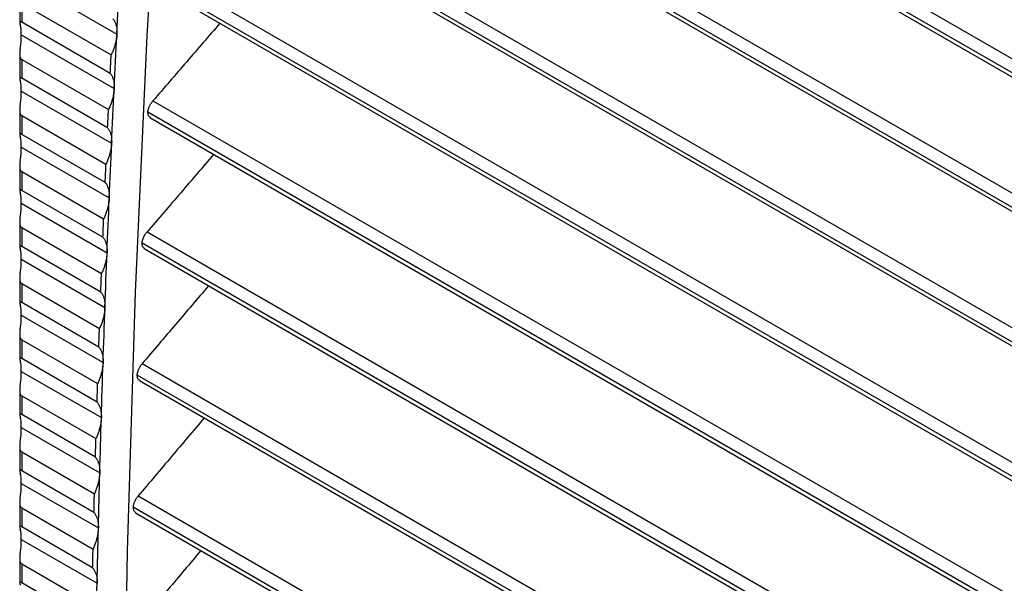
# Model space of a CAD drawing. Header units: millimetres. Extents: x 0 to 1956, y 0 to 1511.
# Tile 46 of 56: x 1437 to 1487, y 1110 to 1139. Entities that reach past the tile are written whole.
import ezdxf

# ---------------------------------------------------------------- set-up
doc = ezdxf.new("R2010")
doc.units = ezdxf.units.MM
doc.header["$LTSCALE"] = 7

msp = doc.modelspace()

# ---------------------------------------------------------------- linework, layer by layer
for p, q in [((1445.537, 1161.547), (1566.534, 1091.697)), ((1566.588, 1090.94), (1445.264, 1160.979)), ((1445.357, 1160.716), (1566.604, 1090.722)), ((1445.047, 1154.971), (1567.027, 1084.553)), ((1567.077, 1083.799), (1444.778, 1154.401)), ((1444.874, 1154.135), (1567.091, 1083.581)), ((1444.606, 1148.367), (1567.473, 1077.437)), ((1567.517, 1076.686), (1444.339, 1147.795)), ((1444.439, 1147.528), (1567.53, 1076.469)), ((1444.212, 1141.735), (1567.871, 1070.348)), ((1437.152, 1141.288), (1442.027, 1138.474)), ((1567.91, 1069.6), (1443.948, 1141.162)), ((1444.052, 1140.892), (1567.921, 1069.384)), ((1437.071, 1140.332), (1437.071, 1139.076)), ((1437.173, 1140.042), (1441.733, 1137.41)), ((1437.173, 1140.042), (1437.173, 1139.08)), ((1441.686, 1136.475), (1437.173, 1139.08)), ((1437.152, 1138.43), (1441.889, 1135.696)), ((1437.071, 1137.474), (1437.071, 1136.218)), ((1437.173, 1137.184), (1441.597, 1134.63)), ((1437.173, 1137.184), (1437.173, 1136.222)), ((1441.554, 1133.693), (1437.173, 1136.222)), ((1437.152, 1135.572), (1441.759, 1132.913)), ((1437.071, 1134.616), (1437.071, 1133.36)), ((1443.865, 1135.076), (1568.221, 1063.287)), ((1437.173, 1134.326), (1441.47, 1131.846)), ((1437.173, 1134.326), (1437.173, 1133.364)), ((1568.255, 1062.542), (1443.605, 1134.501)), ((1443.713, 1134.229), (1568.265, 1062.327)), ((1441.429, 1130.907), (1437.173, 1133.364)), ((1437.152, 1132.715), (1441.637, 1130.125)), ((1437.071, 1131.758), (1437.071, 1130.503)), ((1437.173, 1131.469), (1441.351, 1129.057)), ((1437.173, 1131.469), (1437.173, 1130.506)), ((1441.313, 1128.117), (1437.173, 1130.506)), ((1437.152, 1129.857), (1441.524, 1127.333)), ((1437.071, 1128.9), (1437.071, 1127.645)), ((1437.173, 1128.611), (1441.24, 1126.263)), ((1437.173, 1128.611), (1437.173, 1127.648)), ((1443.567, 1128.39), (1568.523, 1056.254)), ((1441.205, 1125.321), (1437.173, 1127.648)), ((1568.553, 1055.511), (1443.31, 1127.812)), ((1443.421, 1127.539), (1568.561, 1055.297)), ((1437.152, 1126.999), (1441.418, 1124.536)), ((1437.071, 1126.042), (1437.071, 1124.787)), ((1437.173, 1125.753), (1441.138, 1123.464)), ((1437.173, 1125.753), (1437.173, 1124.791)), ((1441.105, 1122.521), (1437.173, 1124.791)), ((1437.152, 1124.141), (1441.322, 1121.734)), ((1437.071, 1123.184), (1437.071, 1121.929)), ((1437.173, 1122.895), (1441.044, 1120.66)), ((1437.173, 1122.895), (1437.173, 1121.933)), ((1441.014, 1119.716), (1437.173, 1121.933)), ((1443.316, 1121.675), (1568.778, 1049.248)), ((1437.152, 1121.283), (1441.233, 1118.927)), ((1568.802, 1048.508), (1443.062, 1121.096)), ((1443.177, 1120.82), (1568.809, 1048.295)), ((1437.071, 1120.327), (1437.071, 1119.071)), ((1437.173, 1120.037), (1440.958, 1117.852)), ((1437.173, 1120.037), (1437.173, 1119.075)), ((1440.931, 1116.906), (1437.173, 1119.075)), ((1437.152, 1118.425), (1441.152, 1116.116)), ((1437.071, 1117.469), (1437.071, 1116.213)), ((1437.173, 1117.179), (1440.88, 1115.039)), ((1437.173, 1117.179), (1437.173, 1116.217)), ((1440.856, 1114.091), (1437.173, 1116.217)), ((1437.152, 1115.567), (1441.08, 1113.299)), ((1437.071, 1114.611), (1437.071, 1113.355)), ((1443.113, 1114.934), (1568.985, 1042.269)), ((1437.173, 1114.321), (1440.81, 1112.221)), ((1437.173, 1114.321), (1437.173, 1113.359)), ((1569.004, 1041.533), (1442.862, 1114.353)), ((1442.981, 1114.075), (1569.01, 1041.32)), ((1440.789, 1111.272), (1437.173, 1113.359)), ((1437.152, 1112.709), (1441.016, 1110.478)), ((1437.071, 1111.753), (1437.071, 1110.497)), ((1437.173, 1111.463), (1440.749, 1109.399)), ((1437.173, 1111.463), (1437.173, 1110.501)), ((1440.73, 1108.448), (1437.173, 1110.501))]:
    msp.add_line(p, q)
at = {"flags": 128}
for points in [[(1446.414, 1176.9), (1445.279, 1164.186), (1444.326, 1151.348), (1443.555, 1138.39), (1442.965, 1125.314), (1442.558, 1112.125), (1442.333, 1098.824), (1442.29, 1085.416), (1442.429, 1071.903), (1442.751, 1058.29), (1443.255, 1044.579), (1443.94, 1030.773), (1444.808, 1016.877), (1445.857, 1002.893)], [(1442.027, 1138.474), (1442.045, 1138.821), (1442.063, 1139.168), (1442.081, 1139.514), (1442.099, 1139.861), (1442.118, 1140.208), (1442.136, 1140.554), (1442.155, 1140.901), (1442.174, 1141.247)], [(1441.889, 1135.696), (1441.906, 1136.043), (1441.923, 1136.391), (1441.94, 1136.738), (1441.957, 1137.085), (1441.974, 1137.433), (1441.992, 1137.78), (1442.009, 1138.127), (1442.027, 1138.474)], [(1441.686, 1136.475), (1441.692, 1136.592), (1441.698, 1136.709), (1441.704, 1136.825), (1441.71, 1136.942), (1441.715, 1137.059), (1441.721, 1137.176), (1441.727, 1137.293), (1441.733, 1137.41)], [(1441.759, 1132.913), (1441.775, 1133.261), (1441.791, 1133.609), (1441.807, 1133.957), (1441.823, 1134.305), (1441.839, 1134.653), (1441.856, 1135), (1441.872, 1135.348), (1441.889, 1135.696)], [(1441.554, 1133.693), (1441.559, 1133.811), (1441.564, 1133.928), (1441.57, 1134.045), (1441.575, 1134.162), (1441.581, 1134.279), (1441.586, 1134.396), (1441.592, 1134.513), (1441.597, 1134.63)], [(1441.637, 1130.125), (1441.652, 1130.474), (1441.667, 1130.823), (1441.682, 1131.171), (1441.697, 1131.52), (1441.712, 1131.868), (1441.728, 1132.216), (1441.743, 1132.565), (1441.759, 1132.913)], [(1441.429, 1130.907), (1441.434, 1131.025), (1441.439, 1131.142), (1441.444, 1131.259), (1441.45, 1131.377), (1441.455, 1131.494), (1441.46, 1131.611), (1441.465, 1131.729), (1441.47, 1131.846)], [(1441.524, 1127.333), (1441.537, 1127.682), (1441.551, 1128.031), (1441.565, 1128.381), (1441.579, 1128.73), (1441.594, 1129.079), (1441.608, 1129.428), (1441.623, 1129.776), (1441.637, 1130.125)], [(1441.313, 1128.117), (1441.318, 1128.234), (1441.322, 1128.352), (1441.327, 1128.469), (1441.332, 1128.587), (1441.337, 1128.704), (1441.341, 1128.822), (1441.346, 1128.939), (1441.351, 1129.057)], [(1441.418, 1124.536), (1441.431, 1124.886), (1441.444, 1125.235), (1441.457, 1125.585), (1441.47, 1125.935), (1441.483, 1126.284), (1441.497, 1126.634), (1441.51, 1126.983), (1441.524, 1127.333)], [(1441.205, 1125.321), (1441.209, 1125.439), (1441.214, 1125.556), (1441.218, 1125.674), (1441.223, 1125.792), (1441.227, 1125.91), (1441.231, 1126.027), (1441.236, 1126.145), (1441.24, 1126.263)], [(1441.322, 1121.734), (1441.333, 1122.084), (1441.345, 1122.435), (1441.357, 1122.785), (1441.369, 1123.135), (1441.381, 1123.486), (1441.393, 1123.836), (1441.406, 1124.186), (1441.418, 1124.536)], [(1441.105, 1122.521), (1441.109, 1122.639), (1441.113, 1122.757), (1441.117, 1122.874), (1441.121, 1122.992), (1441.126, 1123.11), (1441.13, 1123.228), (1441.134, 1123.346), (1441.138, 1123.464)], [(1441.233, 1118.927), (1441.243, 1119.278), (1441.254, 1119.629), (1441.265, 1119.98), (1441.276, 1120.331), (1441.287, 1120.682), (1441.299, 1121.033), (1441.31, 1121.383), (1441.322, 1121.734)], [(1441.014, 1119.716), (1441.017, 1119.834), (1441.021, 1119.952), (1441.025, 1120.07), (1441.029, 1120.188), (1441.032, 1120.306), (1441.036, 1120.424), (1441.04, 1120.542), (1441.044, 1120.66)], [(1441.152, 1116.116), (1441.162, 1116.467), (1441.172, 1116.819), (1441.182, 1117.17), (1441.192, 1117.522), (1441.202, 1117.873), (1441.212, 1118.225), (1441.222, 1118.576), (1441.233, 1118.927)], [(1440.931, 1116.906), (1440.934, 1117.024), (1440.937, 1117.142), (1440.941, 1117.261), (1440.944, 1117.379), (1440.947, 1117.497), (1440.951, 1117.616), (1440.954, 1117.734), (1440.958, 1117.852)], [(1441.08, 1113.299), (1441.089, 1113.652), (1441.097, 1114.004), (1441.106, 1114.356), (1441.115, 1114.708), (1441.124, 1115.06), (1441.133, 1115.412), (1441.143, 1115.764), (1441.152, 1116.116)], [(1440.856, 1114.091), (1440.859, 1114.21), (1440.862, 1114.328), (1440.865, 1114.447), (1440.868, 1114.565), (1440.871, 1114.684), (1440.874, 1114.802), (1440.877, 1114.921), (1440.88, 1115.039)], [(1441.016, 1110.478), (1441.024, 1110.831), (1441.031, 1111.184), (1441.039, 1111.537), (1441.047, 1111.89), (1441.055, 1112.242), (1441.063, 1112.595), (1441.072, 1112.947), (1441.08, 1113.299)], [(1440.789, 1111.272), (1440.792, 1111.39), (1440.794, 1111.509), (1440.797, 1111.628), (1440.8, 1111.747), (1440.802, 1111.865), (1440.805, 1111.984), (1440.808, 1112.103), (1440.81, 1112.221)], [(1440.96, 1107.653), (1440.967, 1108.006), (1440.974, 1108.36), (1440.98, 1108.713), (1440.987, 1109.066), (1440.994, 1109.419), (1441.001, 1109.772), (1441.009, 1110.125), (1441.016, 1110.478)]]:
    msp.add_lwpolyline(points, dxfattribs=at)
for points, knots in [([(1437.173, 1139.08), (1437.165, 1139.085), (1437.148, 1139.094), (1437.126, 1139.104), (1437.108, 1139.111), (1437.09, 1139.113), (1437.076, 1139.109), (1437.068, 1139.088), (1437.075, 1139.042), (1437.089, 1138.988), (1437.096, 1138.959)], [0, 0, 0, 0, 0.06087, 0.121652, 0.184319, 0.250676, 0.369054, 0.500989, 0.728481, 1, 1, 1, 1]), ([(1441.827, 1139.251), (1441.842, 1139.233), (1441.87, 1139.196), (1441.907, 1139.134), (1441.939, 1139.067), (1441.967, 1138.995), (1441.995, 1138.902), (1442.018, 1138.782), (1442.032, 1138.634), (1442.029, 1138.527), (1442.027, 1138.474)], [0, 0, 0, 0, 0.100306, 0.200136, 0.299834, 0.399747, 0.500217, 0.666977, 0.833039, 1, 1, 1, 1]), ([(1447.279, 1139.029), (1446.714, 1138.376), (1445.576, 1137.059), (1444.438, 1135.74), (1443.865, 1135.076)], [0, 0, 0, 0, 0.496102, 1, 1, 1, 1]), ([(1442.027, 1138.474), (1442.025, 1138.441), (1442.021, 1138.375), (1442.008, 1138.274), (1441.99, 1138.17), (1441.968, 1138.064), (1441.934, 1137.933), (1441.885, 1137.776), (1441.817, 1137.593), (1441.761, 1137.471), (1441.733, 1137.41)], [0, 0, 0, 0, 0.100262, 0.200039, 0.299674, 0.399512, 0.499895, 0.666792, 0.832959, 1, 1, 1, 1]), ([(1437.096, 1137.742), (1437.092, 1137.714), (1437.084, 1137.661), (1437.076, 1137.582), (1437.071, 1137.509), (1437.07, 1137.435), (1437.076, 1137.362), (1437.093, 1137.289), (1437.122, 1137.224), (1437.157, 1137.197), (1437.173, 1137.184)], [0, 0, 0, 0, 0.141663, 0.271565, 0.390457, 0.499316, 0.630916, 0.749123, 0.878286, 1, 1, 1, 1]), ([(1437.173, 1136.222), (1437.165, 1136.227), (1437.148, 1136.236), (1437.126, 1136.246), (1437.108, 1136.253), (1437.09, 1136.256), (1437.076, 1136.251), (1437.068, 1136.23), (1437.075, 1136.184), (1437.089, 1136.131), (1437.096, 1136.102)], [0, 0, 0, 0, 0.06087, 0.121652, 0.184319, 0.250676, 0.369054, 0.500989, 0.728481, 1, 1, 1, 1]), ([(1441.686, 1136.475), (1441.701, 1136.456), (1441.729, 1136.419), (1441.766, 1136.357), (1441.799, 1136.29), (1441.827, 1136.218), (1441.855, 1136.124), (1441.879, 1136.005), (1441.893, 1135.856), (1441.89, 1135.749), (1441.889, 1135.696)], [0, 0, 0, 0, 0.100307, 0.200138, 0.299836, 0.399748, 0.500216, 0.666978, 0.83304, 1, 1, 1, 1]), ([(1441.889, 1135.696), (1441.887, 1135.663), (1441.883, 1135.597), (1441.87, 1135.495), (1441.853, 1135.391), (1441.831, 1135.286), (1441.797, 1135.154), (1441.749, 1134.997), (1441.681, 1134.813), (1441.625, 1134.691), (1441.597, 1134.63)], [0, 0, 0, 0, 0.1002614, 0.2000381, 0.2996733, 0.3995114, 0.499895, 0.6667895, 0.8329565, 1, 1, 1, 1]), ([(1437.096, 1134.884), (1437.092, 1134.856), (1437.084, 1134.803), (1437.076, 1134.724), (1437.071, 1134.651), (1437.07, 1134.577), (1437.076, 1134.504), (1437.093, 1134.431), (1437.122, 1134.366), (1437.157, 1134.339), (1437.173, 1134.326)], [0, 0, 0, 0, 0.141663, 0.271565, 0.390457, 0.499316, 0.630916, 0.749123, 0.878286, 1, 1, 1, 1]), ([(1443.605, 1134.501), (1443.607, 1134.519), (1443.61, 1134.556), (1443.622, 1134.614), (1443.638, 1134.673), (1443.659, 1134.733), (1443.686, 1134.798), (1443.721, 1134.869), (1443.764, 1134.941), (1443.812, 1135.012), (1443.847, 1135.055), (1443.865, 1135.076)], [0, 0, 0, 0, 0.100593, 0.199857, 0.298836, 0.398582, 0.500125, 0.623784, 0.750348, 0.874463, 1, 1, 1, 1]), ([(1443.729, 1134.222), (1443.693, 1134.251), (1443.62, 1134.311), (1443.61, 1134.437), (1443.605, 1134.501)], [0, 0, 0, 0, 0.48898, 1, 1, 1, 1]), ([(1441.554, 1133.693), (1441.568, 1133.675), (1441.597, 1133.638), (1441.634, 1133.576), (1441.667, 1133.509), (1441.695, 1133.436), (1441.724, 1133.342), (1441.748, 1133.222), (1441.762, 1133.074), (1441.76, 1132.966), (1441.759, 1132.913)], [0, 0, 0, 0, 0.100309, 0.20014, 0.299838, 0.399749, 0.500216, 0.666978, 0.83304, 1, 1, 1, 1]), ([(1437.173, 1133.364), (1437.165, 1133.369), (1437.148, 1133.379), (1437.126, 1133.388), (1437.108, 1133.395), (1437.09, 1133.398), (1437.076, 1133.393), (1437.068, 1133.372), (1437.075, 1133.326), (1437.089, 1133.273), (1437.096, 1133.244)], [0, 0, 0, 0, 0.06087, 0.121652, 0.184319, 0.250676, 0.369054, 0.500989, 0.728481, 1, 1, 1, 1]), ([(1441.759, 1132.913), (1441.757, 1132.88), (1441.753, 1132.814), (1441.741, 1132.712), (1441.724, 1132.608), (1441.702, 1132.502), (1441.669, 1132.37), (1441.621, 1132.213), (1441.553, 1132.029), (1441.498, 1131.907), (1441.47, 1131.846)], [0, 0, 0, 0, 0.100261, 0.200037, 0.299672, 0.399511, 0.499895, 0.666787, 0.832954, 1, 1, 1, 1]), ([(1446.966, 1132.351), (1446.403, 1131.696), (1445.27, 1130.376), (1444.137, 1129.055), (1443.567, 1128.39)], [0, 0, 0, 0, 0.4961048, 1, 1, 1, 1]), ([(1437.096, 1132.026), (1437.092, 1131.998), (1437.084, 1131.945), (1437.076, 1131.866), (1437.071, 1131.793), (1437.07, 1131.719), (1437.076, 1131.646), (1437.093, 1131.573), (1437.122, 1131.508), (1437.157, 1131.481), (1437.173, 1131.469)], [0, 0, 0, 0, 0.141663, 0.271565, 0.390457, 0.499316, 0.630916, 0.749123, 0.878286, 1, 1, 1, 1]), ([(1441.429, 1130.907), (1441.444, 1130.889), (1441.473, 1130.852), (1441.51, 1130.789), (1441.543, 1130.722), (1441.572, 1130.65), (1441.601, 1130.555), (1441.625, 1130.435), (1441.64, 1130.286), (1441.638, 1130.179), (1441.637, 1130.125)], [0, 0, 0, 0, 0.1003101, 0.200142, 0.2998401, 0.3997501, 0.5002156, 0.6669788, 0.8330405, 1, 1, 1, 1]), ([(1437.173, 1130.506), (1437.165, 1130.511), (1437.148, 1130.521), (1437.126, 1130.531), (1437.108, 1130.537), (1437.09, 1130.54), (1437.076, 1130.535), (1437.068, 1130.514), (1437.075, 1130.468), (1437.089, 1130.415), (1437.096, 1130.386)], [0, 0, 0, 0, 0.0608704, 0.1216521, 0.1843187, 0.2506761, 0.3690545, 0.5009893, 0.7284807, 1, 1, 1, 1]), ([(1441.637, 1130.125), (1441.635, 1130.092), (1441.632, 1130.026), (1441.62, 1129.924), (1441.603, 1129.82), (1441.581, 1129.714), (1441.549, 1129.582), (1441.501, 1129.424), (1441.434, 1129.24), (1441.379, 1129.118), (1441.351, 1129.057)], [0, 0, 0, 0, 0.10026, 0.200036, 0.299671, 0.39951, 0.499895, 0.666785, 0.832952, 1, 1, 1, 1]), ([(1437.096, 1129.168), (1437.092, 1129.14), (1437.084, 1129.087), (1437.076, 1129.008), (1437.071, 1128.935), (1437.07, 1128.861), (1437.076, 1128.788), (1437.093, 1128.715), (1437.122, 1128.65), (1437.157, 1128.624), (1437.173, 1128.611)], [0, 0, 0, 0, 0.141663, 0.271565, 0.390457, 0.499316, 0.630916, 0.749123, 0.878286, 1, 1, 1, 1]), ([(1441.313, 1128.117), (1441.327, 1128.098), (1441.357, 1128.061), (1441.394, 1127.998), (1441.428, 1127.931), (1441.457, 1127.858), (1441.486, 1127.764), (1441.511, 1127.644), (1441.526, 1127.494), (1441.524, 1127.387), (1441.524, 1127.333)], [0, 0, 0, 0, 0.100311, 0.200144, 0.299842, 0.399751, 0.500215, 0.666979, 0.833041, 1, 1, 1, 1]), ([(1443.31, 1127.812), (1443.311, 1127.831), (1443.315, 1127.868), (1443.326, 1127.926), (1443.341, 1127.985), (1443.362, 1128.045), (1443.389, 1128.111), (1443.423, 1128.181), (1443.466, 1128.254), (1443.514, 1128.325), (1443.549, 1128.368), (1443.567, 1128.39)], [0, 0, 0, 0, 0.1005925, 0.1998553, 0.2988333, 0.3985802, 0.5001258, 0.6237813, 0.7503477, 0.8744598, 1, 1, 1, 1]), ([(1437.173, 1127.648), (1437.165, 1127.653), (1437.148, 1127.663), (1437.126, 1127.673), (1437.108, 1127.679), (1437.09, 1127.682), (1437.076, 1127.677), (1437.068, 1127.656), (1437.075, 1127.61), (1437.089, 1127.557), (1437.096, 1127.528)], [0, 0, 0, 0, 0.0608704, 0.1216521, 0.1843187, 0.2506761, 0.3690545, 0.5009893, 0.7284807, 1, 1, 1, 1]), ([(1443.436, 1127.532), (1443.4, 1127.562), (1443.326, 1127.622), (1443.315, 1127.748), (1443.31, 1127.812)], [0, 0, 0, 0, 0.488917, 1, 1, 1, 1]), ([(1441.524, 1127.333), (1441.522, 1127.3), (1441.518, 1127.234), (1441.507, 1127.131), (1441.49, 1127.027), (1441.469, 1126.921), (1441.437, 1126.789), (1441.389, 1126.63), (1441.323, 1126.446), (1441.268, 1126.324), (1441.24, 1126.263)], [0, 0, 0, 0, 0.10026, 0.200036, 0.29967, 0.399509, 0.499895, 0.666784, 0.83295, 1, 1, 1, 1]), ([(1437.096, 1126.311), (1437.092, 1126.283), (1437.084, 1126.229), (1437.076, 1126.15), (1437.071, 1126.077), (1437.07, 1126.004), (1437.076, 1125.93), (1437.093, 1125.857), (1437.122, 1125.792), (1437.157, 1125.766), (1437.173, 1125.753)], [0, 0, 0, 0, 0.141663, 0.271565, 0.390457, 0.499316, 0.630916, 0.749123, 0.878286, 1, 1, 1, 1]), ([(1446.7, 1125.646), (1446.14, 1124.99), (1445.011, 1123.666), (1443.884, 1122.343), (1443.316, 1121.675)], [0, 0, 0, 0, 0.4961074, 1, 1, 1, 1]), ([(1441.205, 1125.321), (1441.22, 1125.302), (1441.249, 1125.265), (1441.287, 1125.202), (1441.321, 1125.135), (1441.35, 1125.062), (1441.379, 1124.967), (1441.404, 1124.847), (1441.42, 1124.697), (1441.419, 1124.59), (1441.418, 1124.536)], [0, 0, 0, 0, 0.100313, 0.200146, 0.299843, 0.399752, 0.500215, 0.66698, 0.833041, 1, 1, 1, 1]), ([(1437.173, 1124.791), (1437.165, 1124.795), (1437.148, 1124.805), (1437.126, 1124.815), (1437.108, 1124.821), (1437.09, 1124.824), (1437.076, 1124.819), (1437.068, 1124.798), (1437.075, 1124.752), (1437.089, 1124.699), (1437.096, 1124.67)], [0, 0, 0, 0, 0.0608704, 0.1216521, 0.1843187, 0.2506761, 0.3690545, 0.5009893, 0.7284807, 1, 1, 1, 1]), ([(1441.418, 1124.536), (1441.417, 1124.502), (1441.413, 1124.436), (1441.402, 1124.334), (1441.386, 1124.229), (1441.365, 1124.123), (1441.333, 1123.991), (1441.286, 1123.832), (1441.22, 1123.648), (1441.165, 1123.525), (1441.138, 1123.464)], [0, 0, 0, 0, 0.100259, 0.200035, 0.29967, 0.399509, 0.499895, 0.666782, 0.832948, 1, 1, 1, 1]), ([(1437.096, 1123.453), (1437.092, 1123.425), (1437.084, 1123.371), (1437.076, 1123.292), (1437.071, 1123.219), (1437.07, 1123.146), (1437.076, 1123.073), (1437.093, 1122.999), (1437.122, 1122.934), (1437.157, 1122.908), (1437.173, 1122.895)], [0, 0, 0, 0, 0.141663, 0.271565, 0.390457, 0.499316, 0.630916, 0.749123, 0.878286, 1, 1, 1, 1]), ([(1441.105, 1122.521), (1441.12, 1122.502), (1441.149, 1122.465), (1441.188, 1122.402), (1441.222, 1122.334), (1441.251, 1122.261), (1441.281, 1122.166), (1441.306, 1122.046), (1441.323, 1121.896), (1441.322, 1121.788), (1441.322, 1121.734)], [0, 0, 0, 0, 0.100314, 0.200147, 0.299845, 0.399753, 0.500215, 0.66698, 0.833042, 1, 1, 1, 1]), ([(1437.173, 1121.933), (1437.165, 1121.937), (1437.148, 1121.947), (1437.126, 1121.957), (1437.108, 1121.963), (1437.09, 1121.966), (1437.076, 1121.961), (1437.068, 1121.941), (1437.075, 1121.894), (1437.089, 1121.841), (1437.096, 1121.812)], [0, 0, 0, 0, 0.06087, 0.121652, 0.184319, 0.250676, 0.369054, 0.500989, 0.728481, 1, 1, 1, 1]), ([(1441.322, 1121.734), (1441.32, 1121.701), (1441.317, 1121.634), (1441.306, 1121.532), (1441.29, 1121.427), (1441.269, 1121.32), (1441.237, 1121.188), (1441.191, 1121.029), (1441.125, 1120.844), (1441.071, 1120.722), (1441.044, 1120.66)], [0, 0, 0, 0, 0.100259, 0.200034, 0.299669, 0.399508, 0.499895, 0.66678, 0.832947, 1, 1, 1, 1]), ([(1443.062, 1121.096), (1443.064, 1121.115), (1443.067, 1121.152), (1443.077, 1121.21), (1443.093, 1121.27), (1443.113, 1121.33), (1443.139, 1121.396), (1443.173, 1121.467), (1443.216, 1121.54), (1443.263, 1121.611), (1443.298, 1121.654), (1443.316, 1121.675)], [0, 0, 0, 0, 0.100592, 0.199854, 0.298832, 0.398579, 0.500127, 0.623779, 0.750348, 0.874457, 1, 1, 1, 1]), ([(1443.191, 1120.814), (1443.155, 1120.844), (1443.08, 1120.905), (1443.068, 1121.032), (1443.062, 1121.096)], [0, 0, 0, 0, 0.488865, 1, 1, 1, 1]), ([(1437.096, 1120.595), (1437.092, 1120.567), (1437.084, 1120.513), (1437.076, 1120.434), (1437.071, 1120.361), (1437.07, 1120.288), (1437.076, 1120.215), (1437.093, 1120.142), (1437.122, 1120.076), (1437.157, 1120.05), (1437.173, 1120.037)], [0, 0, 0, 0, 0.141663, 0.271565, 0.390457, 0.499316, 0.630916, 0.749123, 0.878286, 1, 1, 1, 1]), ([(1441.014, 1119.716), (1441.029, 1119.697), (1441.058, 1119.659), (1441.097, 1119.596), (1441.131, 1119.529), (1441.16, 1119.456), (1441.191, 1119.36), (1441.217, 1119.239), (1441.234, 1119.089), (1441.233, 1118.981), (1441.233, 1118.927)], [0, 0, 0, 0, 0.100315, 0.200149, 0.299846, 0.399754, 0.500214, 0.66698, 0.833042, 1, 1, 1, 1]), ([(1437.173, 1119.075), (1437.165, 1119.08), (1437.148, 1119.089), (1437.126, 1119.099), (1437.108, 1119.105), (1437.09, 1119.108), (1437.076, 1119.104), (1437.068, 1119.083), (1437.075, 1119.037), (1437.089, 1118.983), (1437.096, 1118.954)], [0, 0, 0, 0, 0.06087, 0.121652, 0.184319, 0.250676, 0.369054, 0.500989, 0.728481, 1, 1, 1, 1]), ([(1441.233, 1118.927), (1441.231, 1118.894), (1441.228, 1118.827), (1441.218, 1118.725), (1441.202, 1118.62), (1441.181, 1118.513), (1441.15, 1118.38), (1441.104, 1118.221), (1441.039, 1118.036), (1440.985, 1117.914), (1440.958, 1117.852)], [0, 0, 0, 0, 0.100259, 0.200033, 0.299668, 0.399508, 0.499895, 0.666779, 0.832945, 1, 1, 1, 1]), ([(1446.482, 1118.913), (1445.924, 1118.255), (1444.801, 1116.929), (1443.678, 1115.602), (1443.113, 1114.934)], [0, 0, 0, 0, 0.4961099, 1, 1, 1, 1]), ([(1437.096, 1117.737), (1437.092, 1117.709), (1437.084, 1117.655), (1437.076, 1117.576), (1437.071, 1117.504), (1437.07, 1117.43), (1437.076, 1117.357), (1437.093, 1117.284), (1437.122, 1117.218), (1437.157, 1117.192), (1437.173, 1117.179)], [0, 0, 0, 0, 0.141663, 0.271565, 0.390457, 0.499316, 0.630916, 0.749123, 0.878286, 1, 1, 1, 1]), ([(1440.931, 1116.906), (1440.946, 1116.887), (1440.975, 1116.849), (1441.014, 1116.786), (1441.049, 1116.718), (1441.078, 1116.645), (1441.109, 1116.55), (1441.135, 1116.429), (1441.153, 1116.278), (1441.152, 1116.17), (1441.152, 1116.116)], [0, 0, 0, 0, 0.100316, 0.20015, 0.299848, 0.399754, 0.500214, 0.666981, 0.833042, 1, 1, 1, 1]), ([(1437.173, 1116.217), (1437.165, 1116.222), (1437.148, 1116.231), (1437.126, 1116.241), (1437.108, 1116.247), (1437.09, 1116.25), (1437.076, 1116.246), (1437.068, 1116.225), (1437.075, 1116.179), (1437.089, 1116.125), (1437.096, 1116.096)], [0, 0, 0, 0, 0.06087, 0.121652, 0.184319, 0.250676, 0.369054, 0.500989, 0.728481, 1, 1, 1, 1]), ([(1441.152, 1116.116), (1441.151, 1116.082), (1441.148, 1116.016), (1441.138, 1115.913), (1441.122, 1115.808), (1441.102, 1115.701), (1441.071, 1115.568), (1441.026, 1115.409), (1440.96, 1115.224), (1440.907, 1115.101), (1440.88, 1115.039)], [0, 0, 0, 0, 0.100258, 0.200033, 0.299667, 0.399507, 0.499896, 0.666777, 0.832944, 1, 1, 1, 1]), ([(1437.096, 1114.879), (1437.092, 1114.851), (1437.084, 1114.797), (1437.076, 1114.719), (1437.071, 1114.646), (1437.07, 1114.572), (1437.076, 1114.499), (1437.093, 1114.426), (1437.122, 1114.361), (1437.157, 1114.334), (1437.173, 1114.321)], [0, 0, 0, 0, 0.141663, 0.271565, 0.390457, 0.499316, 0.630916, 0.749123, 0.878286, 1, 1, 1, 1]), ([(1442.862, 1114.353), (1442.864, 1114.372), (1442.866, 1114.409), (1442.877, 1114.467), (1442.892, 1114.527), (1442.911, 1114.588), (1442.937, 1114.654), (1442.971, 1114.725), (1443.013, 1114.798), (1443.06, 1114.869), (1443.095, 1114.912), (1443.113, 1114.934)], [0, 0, 0, 0, 0.1005928, 0.1998544, 0.2988311, 0.3985784, 0.5001275, 0.623778, 0.7503478, 0.8744545, 1, 1, 1, 1]), ([(1440.856, 1114.091), (1440.871, 1114.072), (1440.9, 1114.035), (1440.94, 1113.971), (1440.974, 1113.903), (1441.004, 1113.83), (1441.035, 1113.734), (1441.062, 1113.613), (1441.08, 1113.462), (1441.08, 1113.354), (1441.08, 1113.299)], [0, 0, 0, 0, 0.1003166, 0.2001513, 0.2998487, 0.3997549, 0.5002138, 0.6669809, 0.8330423, 1, 1, 1, 1]), ([(1442.994, 1114.07), (1442.957, 1114.1), (1442.881, 1114.161), (1442.869, 1114.288), (1442.862, 1114.353)], [0, 0, 0, 0, 0.4888234, 1, 1, 1, 1]), ([(1437.173, 1113.359), (1437.165, 1113.364), (1437.148, 1113.373), (1437.126, 1113.383), (1437.108, 1113.389), (1437.09, 1113.392), (1437.076, 1113.388), (1437.068, 1113.367), (1437.075, 1113.321), (1437.089, 1113.267), (1437.096, 1113.238)], [0, 0, 0, 0, 0.06087, 0.121652, 0.184319, 0.250676, 0.369054, 0.500989, 0.728481, 1, 1, 1, 1]), ([(1441.08, 1113.299), (1441.079, 1113.266), (1441.076, 1113.199), (1441.066, 1113.096), (1441.051, 1112.991), (1441.031, 1112.884), (1441.001, 1112.751), (1440.955, 1112.592), (1440.891, 1112.406), (1440.837, 1112.283), (1440.81, 1112.221)], [0, 0, 0, 0, 0.100258, 0.200032, 0.299667, 0.399507, 0.499896, 0.666776, 0.832942, 1, 1, 1, 1]), ([(1437.096, 1112.021), (1437.092, 1111.993), (1437.084, 1111.94), (1437.076, 1111.861), (1437.071, 1111.788), (1437.07, 1111.714), (1437.076, 1111.641), (1437.093, 1111.568), (1437.122, 1111.503), (1437.157, 1111.476), (1437.173, 1111.463)], [0, 0, 0, 0, 0.1416631, 0.2715652, 0.3904567, 0.4993164, 0.6309156, 0.7491233, 0.8782856, 1, 1, 1, 1]), ([(1446.311, 1112.153), (1445.756, 1111.493), (1444.637, 1110.164), (1443.52, 1108.835), (1442.957, 1108.165)], [0, 0, 0, 0, 0.496112, 1, 1, 1, 1]), ([(1440.789, 1111.272), (1440.804, 1111.253), (1440.834, 1111.215), (1440.873, 1111.152), (1440.908, 1111.083), (1440.939, 1111.01), (1440.97, 1110.914), (1440.997, 1110.793), (1441.016, 1110.641), (1441.016, 1110.533), (1441.016, 1110.478)], [0, 0, 0, 0, 0.1003174, 0.2001524, 0.2998497, 0.3997554, 0.5002136, 0.6669811, 0.8330425, 1, 1, 1, 1]), ([(1437.173, 1110.501), (1437.165, 1110.506), (1437.148, 1110.515), (1437.126, 1110.525), (1437.108, 1110.532), (1437.09, 1110.534), (1437.076, 1110.53), (1437.068, 1110.509), (1437.075, 1110.463), (1437.089, 1110.41), (1437.096, 1110.381)], [0, 0, 0, 0, 0.06087, 0.121652, 0.184319, 0.250676, 0.369054, 0.500989, 0.728481, 1, 1, 1, 1])]:
    msp.add_open_spline(points, degree=3, knots=knots)
for points in [[(1437.152, 1138.43), (1437.152, 1138.637), (1437.133, 1138.819), (1437.096, 1138.959)], [(1437.096, 1137.742), (1437.133, 1137.987), (1437.152, 1138.224), (1437.152, 1138.43)], [(1437.152, 1135.572), (1437.152, 1135.779), (1437.133, 1135.961), (1437.096, 1136.102)], [(1437.096, 1134.884), (1437.133, 1135.129), (1437.152, 1135.366), (1437.152, 1135.572)], [(1437.152, 1132.715), (1437.152, 1132.921), (1437.133, 1133.103), (1437.096, 1133.244)], [(1437.096, 1132.026), (1437.133, 1132.271), (1437.152, 1132.508), (1437.152, 1132.715)], [(1437.152, 1129.857), (1437.152, 1130.063), (1437.133, 1130.245), (1437.096, 1130.386)], [(1437.096, 1129.168), (1437.133, 1129.413), (1437.152, 1129.65), (1437.152, 1129.857)], [(1437.152, 1126.999), (1437.152, 1127.205), (1437.133, 1127.387), (1437.096, 1127.528)], [(1437.096, 1126.311), (1437.133, 1126.556), (1437.152, 1126.792), (1437.152, 1126.999)], [(1437.152, 1124.141), (1437.152, 1124.347), (1437.133, 1124.529), (1437.096, 1124.67)], [(1437.096, 1123.453), (1437.133, 1123.698), (1437.152, 1123.935), (1437.152, 1124.141)], [(1437.152, 1121.283), (1437.152, 1121.489), (1437.133, 1121.671), (1437.096, 1121.812)], [(1437.096, 1120.595), (1437.133, 1120.84), (1437.152, 1121.077), (1437.152, 1121.283)], [(1437.152, 1118.425), (1437.152, 1118.631), (1437.133, 1118.813), (1437.096, 1118.954)], [(1437.096, 1117.737), (1437.133, 1117.982), (1437.152, 1118.219), (1437.152, 1118.425)], [(1437.152, 1115.567), (1437.152, 1115.773), (1437.133, 1115.956), (1437.096, 1116.096)], [(1437.096, 1114.879), (1437.133, 1115.124), (1437.152, 1115.361), (1437.152, 1115.567)], [(1437.152, 1112.709), (1437.152, 1112.916), (1437.133, 1113.098), (1437.096, 1113.238)], [(1437.096, 1112.021), (1437.133, 1112.266), (1437.152, 1112.503), (1437.152, 1112.709)]]:
    msp.add_open_spline(points, degree=3)

doc.saveas('drawing.dxf')
